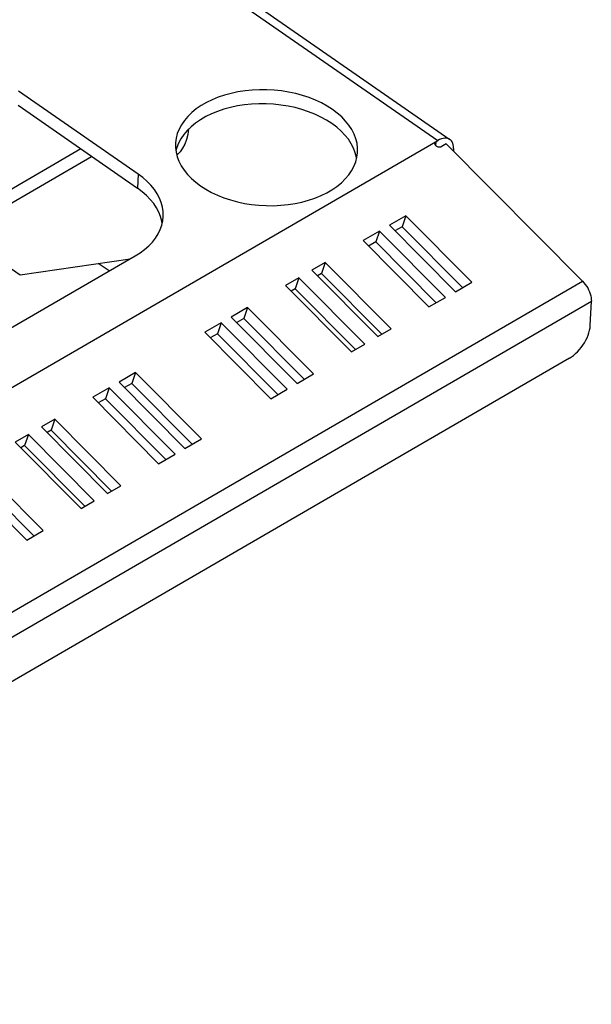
# Model space of a CAD drawing. Extents: x 0 to 594, y 0 to 420.
# Tile 47 of 53: x 557 to 570, y 77 to 99. Entities that reach past the tile are written whole.
import ezdxf

# ---------------------------------------------------------------- set-up
doc = ezdxf.new("R2010")
doc.units = 0
doc.header["$LTSCALE"] = 32.67
doc.layers.get('0').update_dxf_attribs({"linetype": 'CONTINUOUS'})

msp = doc.modelspace()

# ---------------------------------------------------------------- linework, layer by layer
at = {"color": 9, "linetype": 'CONTINUOUS'}
for p, q in [((557.525, 102.597), (566.536, 96.349)), ((566.493, 96.233), (566.498, 96.326)), ((559.963, 95.612), (559.949, 95.304)), ((544.399, 78.594), (569.713, 93.264)), ((544.59, 78.154), (569.905, 92.824))]:
    msp.add_line(p, q, dxfattribs=at)
at = {"color": 7, "linetype": 'CONTINUOUS'}
for p, q in [((557.691, 102.693), (566.804, 96.374)), ((559.963, 95.612), (557.342, 97.43)), ((557.329, 97.121), (559.949, 95.304)), ((541.366, 81.762), (566.536, 96.349)), ((558.708, 96.165), (553.099, 92.914)), ((566.724, 96.274), (566.613, 96.21)), ((569.713, 93.264), (566.724, 96.274)), ((566.88, 96.172), (566.878, 96.119)), ((553.336, 92.751), (558.944, 96.001)), ((560.838, 96.053), (560.807, 96.046)), ((565.838, 94.7), (565.476, 94.49)), ((565.838, 94.7), (565.756, 94.459)), ((567.284, 93.244), (565.838, 94.7)), ((565.259, 94.364), (564.897, 94.155)), ((565.259, 94.364), (565.177, 94.124)), ((566.705, 92.909), (565.259, 94.364)), ((565.476, 94.49), (566.922, 93.034)), ((565.756, 94.459), (565.597, 94.368)), ((567.08, 93.126), (565.756, 94.459)), ((564.897, 94.155), (566.343, 92.699)), ((556.597, 93.943), (557.377, 93.402)), ((565.177, 94.124), (565.019, 94.032)), ((566.502, 92.791), (565.177, 94.124)), ((556.931, 92.099), (559.896, 93.818)), ((557.377, 93.402), (559.792, 93.757)), ((559.329, 93.489), (559.09, 93.654)), ((564.066, 93.673), (563.776, 93.505)), ((563.776, 93.505), (565.222, 92.049)), ((564.066, 93.673), (563.984, 93.432)), ((565.512, 92.217), (564.066, 93.673)), ((563.487, 93.337), (563.198, 93.17)), ((563.487, 93.337), (563.405, 93.097)), ((564.933, 91.882), (563.487, 93.337)), ((563.984, 93.432), (563.898, 93.383)), ((565.308, 92.099), (563.984, 93.432)), ((563.198, 93.17), (564.644, 91.714)), ((563.405, 93.097), (563.319, 93.047)), ((564.73, 91.764), (563.405, 93.097)), ((566.922, 93.034), (567.284, 93.244)), ((566.343, 92.699), (566.705, 92.909)), ((562.366, 92.688), (562.004, 92.478)), ((562.366, 92.688), (562.284, 92.447)), ((563.812, 91.232), (562.366, 92.688)), ((569.881, 92.289), (569.905, 92.824)), ((562.004, 92.478), (563.45, 91.022)), ((562.284, 92.447), (562.126, 92.356)), ((563.608, 91.114), (562.284, 92.447)), ((561.787, 92.352), (561.426, 92.143)), ((561.787, 92.352), (561.705, 92.112)), ((563.233, 90.897), (561.787, 92.352)), ((565.222, 92.049), (565.512, 92.217)), ((561.426, 92.143), (562.872, 90.687)), ((561.705, 92.112), (561.547, 92.02)), ((563.03, 90.779), (561.705, 92.112)), ((564.644, 91.714), (564.933, 91.882)), ((569.426, 91.575), (544.979, 77.408)), ((559.907, 91.263), (559.545, 91.053)), ((559.907, 91.263), (559.825, 91.022)), ((561.353, 89.807), (559.907, 91.263)), ((563.45, 91.022), (563.812, 91.232)), ((559.328, 90.927), (558.967, 90.718)), ((559.328, 90.927), (559.246, 90.687)), ((560.774, 89.471), (559.328, 90.927)), ((559.545, 91.053), (560.991, 89.597)), ((559.825, 91.022), (559.667, 90.931)), ((561.149, 89.689), (559.825, 91.022)), ((562.872, 90.687), (563.233, 90.897)), ((558.967, 90.718), (560.412, 89.262)), ((559.246, 90.687), (559.088, 90.595)), ((560.571, 89.354), (559.246, 90.687)), ((558.135, 90.236), (557.845, 90.068)), ((557.845, 90.068), (559.291, 88.612)), ((558.135, 90.236), (558.053, 89.995)), ((559.581, 88.78), (558.135, 90.236)), ((557.556, 89.9), (557.267, 89.733)), ((557.556, 89.9), (557.474, 89.66)), ((559.002, 88.445), (557.556, 89.9)), ((558.053, 89.995), (557.967, 89.946)), ((559.377, 88.662), (558.053, 89.995)), ((557.267, 89.733), (558.713, 88.277)), ((557.474, 89.66), (557.388, 89.61)), ((558.799, 88.327), (557.474, 89.66)), ((560.991, 89.597), (561.353, 89.807)), ((560.412, 89.262), (560.774, 89.471)), ((557.881, 87.795), (556.435, 89.251)), ((556.073, 89.041), (557.519, 87.585)), ((557.678, 87.677), (556.353, 89.01)), ((559.291, 88.612), (559.581, 88.78)), ((558.713, 88.277), (559.002, 88.445)), ((557.519, 87.585), (557.881, 87.795))]:
    msp.add_line(p, q, dxfattribs=at)
for points in [[(564.226, 97.029), (564.111, 97.104), (563.986, 97.172), (563.854, 97.234), (563.715, 97.289), (563.57, 97.337), (563.42, 97.378), (563.265, 97.411), (563.108, 97.436), (562.948, 97.453), (562.787, 97.462), (562.626, 97.462), (562.466, 97.455), (562.309, 97.439), (562.154, 97.415), (562.003, 97.383), (561.857, 97.343), (561.718, 97.296), (561.585, 97.242), (561.46, 97.181), (561.343, 97.113), (561.236, 97.04), (561.139, 96.961), (561.053, 96.877), (560.977, 96.788), (560.914, 96.696), (560.862, 96.6), (560.823, 96.502), (560.797, 96.402), (560.783, 96.3), (560.782, 96.281)], [(564.213, 96.721), (564.097, 96.795), (563.973, 96.863), (563.84, 96.925), (563.701, 96.98), (563.556, 97.029), (563.406, 97.069), (563.251, 97.102), (563.094, 97.127), (562.934, 97.144), (562.773, 97.153), (562.612, 97.154), (562.453, 97.146), (562.295, 97.13), (562.14, 97.106), (561.989, 97.074), (561.844, 97.034), (561.704, 96.987), (561.571, 96.933), (561.446, 96.872), (561.33, 96.804), (561.222, 96.731), (561.125, 96.652), (561.039, 96.568), (560.963, 96.48), (560.9, 96.387), (560.848, 96.292), (560.809, 96.193), (560.791, 96.125)], [(564.778, 96.102), (564.777, 96.184), (564.765, 96.287), (564.74, 96.388), (564.702, 96.489), (564.651, 96.587), (564.589, 96.683), (564.515, 96.776), (564.429, 96.865), (564.333, 96.95), (564.226, 97.029)], [(561.072, 96.6), (561.071, 96.597), (561.052, 96.481), (561.023, 96.372), (560.985, 96.272), (560.938, 96.182), (560.883, 96.102), (560.819, 96.033), (560.812, 96.027)], [(564.755, 95.948), (564.751, 95.978), (564.726, 96.08), (564.688, 96.18), (564.638, 96.279), (564.575, 96.375), (564.501, 96.467), (564.415, 96.556), (564.319, 96.641), (564.213, 96.721)], [(566.471, 96.284), (566.472, 96.29), (566.475, 96.301), (566.48, 96.311), (566.488, 96.319), (566.498, 96.326)], [(566.804, 96.374), (566.787, 96.384), (566.758, 96.395), (566.726, 96.401), (566.691, 96.401), (566.654, 96.396), (566.616, 96.385), (566.576, 96.37), (566.536, 96.349)], [(566.88, 96.172), (566.88, 96.214), (566.875, 96.253), (566.866, 96.288), (566.852, 96.319), (566.834, 96.345), (566.812, 96.367), (566.804, 96.374)], [(560.782, 96.281), (560.782, 96.198), (560.795, 96.096), (560.82, 95.994), (560.858, 95.893), (560.908, 95.795), (560.971, 95.699), (561.045, 95.606), (561.131, 95.517), (561.227, 95.432), (561.333, 95.353)], [(561.333, 95.353), (561.449, 95.279), (561.573, 95.21), (561.705, 95.148), (561.845, 95.093), (561.99, 95.045), (562.14, 95.004), (562.295, 94.971), (562.452, 94.946), (562.612, 94.929), (562.773, 94.921), (562.934, 94.92), (563.093, 94.928), (563.251, 94.944), (563.406, 94.968), (563.557, 94.999), (563.702, 95.039), (563.842, 95.086), (563.975, 95.14), (564.1, 95.202), (564.216, 95.269), (564.324, 95.343), (564.421, 95.422), (564.507, 95.506), (564.583, 95.594), (564.646, 95.686), (564.698, 95.782), (564.737, 95.88), (564.763, 95.98), (564.777, 96.082), (564.778, 96.102)], [(566.613, 96.21), (566.602, 96.205), (566.589, 96.201), (566.575, 96.2), (566.561, 96.201), (566.546, 96.203), (566.532, 96.208), (566.518, 96.214), (566.505, 96.223), (566.494, 96.233), (566.485, 96.243), (566.478, 96.255), (566.473, 96.267), (566.471, 96.279), (566.471, 96.284)], [(560.515, 94.684), (560.513, 94.79), (560.498, 94.89), (560.471, 94.989), (560.432, 95.087), (560.381, 95.182), (560.319, 95.276), (560.245, 95.366), (560.161, 95.452), (560.067, 95.535), (559.963, 95.612)], [(560.491, 94.531), (560.484, 94.581), (560.457, 94.68), (560.418, 94.778), (560.367, 94.874), (560.305, 94.967), (560.231, 95.057), (560.147, 95.144), (560.053, 95.226), (559.949, 95.304)], [(559.896, 93.818), (560.005, 93.886), (560.105, 93.96), (560.196, 94.04), (560.276, 94.123), (560.345, 94.211), (560.402, 94.302), (560.449, 94.396), (560.483, 94.493), (560.505, 94.591), (560.515, 94.684)], [(569.713, 93.264), (569.744, 93.231), (569.773, 93.195), (569.8, 93.156), (569.825, 93.115), (569.846, 93.073), (569.865, 93.03), (569.88, 92.987), (569.892, 92.944), (569.9, 92.902), (569.904, 92.862), (569.905, 92.824)], [(569.426, 91.575), (569.471, 91.604), (569.517, 91.637), (569.561, 91.675), (569.604, 91.717), (569.646, 91.763), (569.685, 91.811), (569.722, 91.862), (569.755, 91.915), (569.786, 91.969), (569.812, 92.024), (569.835, 92.079), (569.853, 92.134), (569.867, 92.188), (569.876, 92.24), (569.881, 92.289)]]:
    msp.add_lwpolyline(points, dxfattribs=at)

doc.saveas('drawing.dxf')
